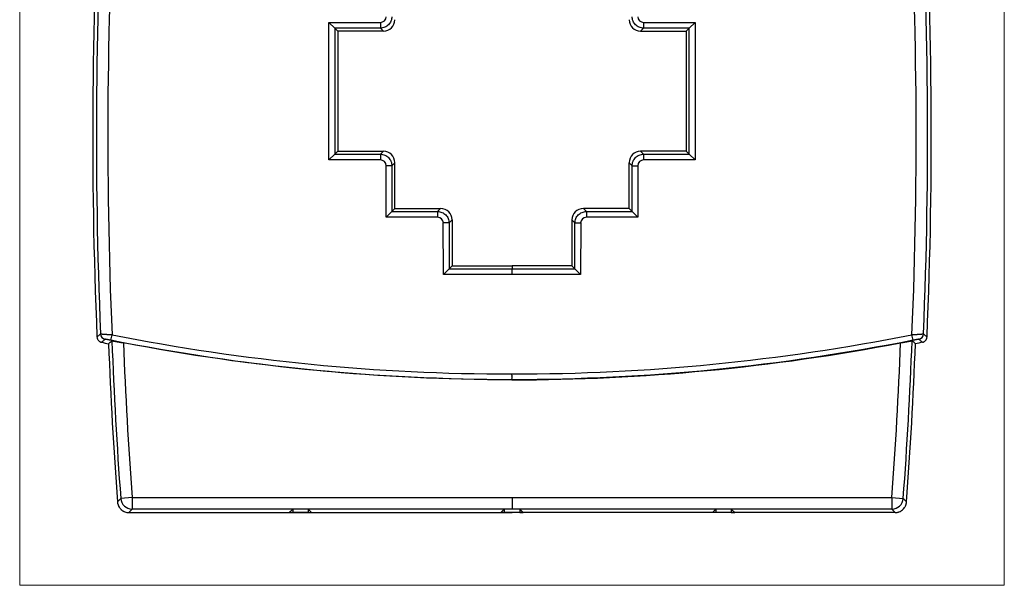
# Model space of a CAD drawing. Header units: millimetres. Extents: x 32 to 397, y 27 to 270.
# Tile 21 of 26: x 311 to 397, y 97 to 147. Entities that reach past the tile are written whole.
import ezdxf

# ---------------------------------------------------------------- set-up
doc = ezdxf.new("R2010")
doc.units = ezdxf.units.MM
doc.layers.add('1', color=7, linetype='Continuous', true_color=0xffffff)

msp = doc.modelspace()

# ---------------------------------------------------------------- linework, layer by layer
at = {"layer": '1', "color": 8, "linetype": 'Continuous', "lineweight": 18}
for p, q in [((311.33, 97.108), (311.33, 199.892)), ((397.42, 199.892), (397.42, 97.108)), ((311.33, 97.108), (397.42, 97.108))]:
    msp.add_line(p, q, dxfattribs=at)
at = {"layer": '1', "color": 18, "linetype": 'Continuous', "lineweight": 25}
for p, q in [((338.37, 146.285), (342.869, 146.286)), ((338.87, 145.785), (338.37, 146.285)), ((338.372, 134.265), (338.37, 146.285)), ((342.869, 145.786), (338.87, 145.785)), ((338.87, 145.785), (339.135, 145.52)), ((338.87, 145.785), (338.872, 134.765)), ((343.134, 145.521), (339.135, 145.52)), ((339.135, 145.52), (339.137, 135.03)), ((342.869, 146.286), (342.869, 145.786)), ((343.134, 145.521), (342.869, 145.786)), ((365.616, 145.521), (365.881, 145.786)), ((365.616, 145.521), (369.615, 145.52)), ((365.881, 146.286), (365.881, 145.786)), ((365.881, 146.286), (370.38, 146.285)), ((369.88, 145.785), (365.881, 145.786)), ((369.615, 145.52), (369.613, 135.03)), ((369.88, 145.785), (369.615, 145.52)), ((369.878, 134.765), (369.88, 145.785)), ((370.38, 146.285), (369.88, 145.785)), ((370.38, 146.285), (370.378, 134.265)), ((338.872, 134.765), (338.372, 134.265)), ((338.872, 134.765), (339.137, 135.03)), ((338.872, 134.765), (342.871, 134.765)), ((339.137, 135.03), (343.136, 135.031)), ((342.871, 134.765), (343.136, 135.031)), ((342.871, 134.765), (342.871, 134.265)), ((369.613, 135.03), (365.614, 135.031)), ((365.879, 134.765), (365.614, 135.031)), ((365.879, 134.765), (369.878, 134.765)), ((365.879, 134.765), (365.879, 134.265)), ((369.878, 134.765), (369.613, 135.03)), ((370.378, 134.265), (369.878, 134.765)), ((342.871, 134.265), (338.372, 134.265)), ((343.871, 133.766), (343.371, 133.766)), ((343.372, 129.264), (343.371, 133.766)), ((344.136, 134.031), (343.871, 133.766)), ((343.871, 133.766), (343.871, 129.764)), ((344.137, 130.029), (344.136, 134.031)), ((364.613, 130.029), (364.614, 134.031)), ((364.614, 134.031), (364.879, 133.766)), ((364.879, 129.764), (364.879, 133.766)), ((364.879, 133.766), (365.379, 133.766)), ((365.379, 133.766), (365.378, 129.264)), ((370.378, 134.265), (365.879, 134.265)), ((343.871, 129.764), (344.137, 130.029)), ((344.137, 130.029), (348.137, 130.027)), ((347.872, 129.761), (348.137, 130.027)), ((364.613, 130.029), (360.613, 130.027)), ((360.878, 129.761), (360.613, 130.027)), ((364.879, 129.764), (364.613, 130.029)), ((343.871, 129.764), (343.372, 129.264)), ((347.872, 129.261), (343.372, 129.264)), ((343.871, 129.764), (347.872, 129.761)), ((347.872, 129.761), (347.872, 129.261)), ((360.878, 129.761), (364.879, 129.764)), ((360.878, 129.761), (360.878, 129.261)), ((365.378, 129.264), (360.878, 129.261)), ((364.879, 129.764), (365.378, 129.264)), ((348.871, 128.762), (348.371, 128.762)), ((348.372, 124.263), (348.371, 128.762)), ((349.136, 129.027), (348.871, 128.762)), ((348.871, 128.762), (348.872, 124.763)), ((349.136, 129.027), (349.137, 125.028)), ((359.614, 129.027), (359.613, 125.028)), ((359.614, 129.027), (359.879, 128.762)), ((359.878, 124.763), (359.879, 128.762)), ((359.879, 128.762), (360.379, 128.762)), ((360.379, 128.762), (360.378, 124.263)), ((348.872, 124.763), (349.137, 125.028)), ((349.137, 125.028), (354.375, 125.029)), ((359.613, 125.028), (354.375, 125.029)), ((354.375, 125.029), (354.375, 124.764)), ((359.878, 124.763), (359.613, 125.028)), ((348.872, 124.763), (348.372, 124.263)), ((354.375, 124.264), (348.372, 124.263)), ((348.872, 124.763), (354.375, 124.764)), ((354.375, 124.764), (359.878, 124.763)), ((360.378, 124.263), (354.375, 124.264)), ((359.878, 124.763), (360.378, 124.263)), ((319.308, 118.51), (319.405, 119.001)), ((389.442, 118.51), (389.345, 119.001)), ((321.162, 104.766), (320.165, 104.692)), ((321.162, 104.766), (354.375, 104.772)), ((321.162, 104.766), (321.162, 103.766)), ((354.375, 104.772), (354.375, 103.772)), ((354.375, 104.772), (387.588, 104.766)), ((387.588, 104.766), (387.588, 103.766)), ((387.588, 104.766), (388.585, 104.692)), ((320.879, 103.46), (354.375, 103.466)), ((335.2, 103.768), (321.162, 103.766)), ((335.2, 103.768), (334.898, 103.466)), ((335.2, 103.466), (334.898, 103.466)), ((336.55, 103.769), (335.2, 103.768)), ((335.2, 103.768), (335.2, 103.466)), ((336.55, 103.466), (335.2, 103.466)), ((353.7, 103.772), (336.55, 103.769)), ((336.55, 103.769), (336.852, 103.466)), ((336.55, 103.769), (336.55, 103.466)), ((336.55, 103.466), (336.852, 103.466)), ((353.7, 103.772), (353.395, 103.466)), ((353.7, 103.466), (353.395, 103.466)), ((353.7, 103.772), (353.7, 103.466)), ((354.375, 103.772), (353.7, 103.772)), ((355.05, 103.466), (353.7, 103.466)), ((355.05, 103.772), (354.375, 103.772)), ((387.871, 103.46), (354.375, 103.466)), ((355.05, 103.772), (355.355, 103.466)), ((355.05, 103.772), (355.05, 103.466)), ((372.2, 103.769), (355.05, 103.772)), ((355.05, 103.466), (355.355, 103.466)), ((372.2, 103.769), (371.898, 103.466)), ((372.2, 103.466), (371.898, 103.466)), ((372.2, 103.769), (372.2, 103.466)), ((373.55, 103.768), (372.2, 103.769)), ((373.55, 103.466), (372.2, 103.466)), ((373.55, 103.768), (373.55, 103.466)), ((373.55, 103.768), (373.852, 103.466)), ((387.588, 103.766), (373.55, 103.768)), ((373.55, 103.466), (373.852, 103.466))]:
    msp.add_line(p, q, dxfattribs=at)
for centre, radius, start, end in [((726.718, 136.381), 409.007, 176.50405, 182.46297), ((726.718, 136.381), 408.684, 176.53897, 182.42745), ((726.718, 136.381), 407.684, 176.52183, 182.44337), ((-17.968, 136.381), 407.684, 357.55663, 3.47817), ((-17.968, 136.381), 408.684, 357.57255, 3.46103), ((-17.968, 136.381), 409.007, 357.53703, 3.49595), ((694.752, 132.512), 375.925, 182.17976, 184.29089), ((694.752, 132.512), 375.619, 182.14292, 184.24749), ((694.752, 132.512), 374.619, 182.176, 184.24749), ((13.998, 132.512), 374.619, 355.75251, 357.824), ((13.998, 132.512), 375.619, 355.75251, 357.85708), ((13.998, 132.512), 375.925, 355.70911, 357.82024)]:
    msp.add_arc(centre, radius, start, end, dxfattribs=at)
for centre, major_axis, ratio, start_param, end_param in [((342.868, 146.786), (0.354, -0.354), 0.999805, 5.497885, 7.068486), ((343.134, 146.521), (0.707, -0.707), 0.999805, 5.497885, 7.068486), ((365.616, 146.521), (-0.707, -0.707), 0.999805, 5.497885, 7.068486), ((365.882, 146.786), (-0.354, -0.354), 0.999805, 5.497885, 7.068486), ((343.136, 134.031), (-0.707, -0.707), 0.999805, 2.356292, 3.926893), ((365.614, 134.031), (0.707, -0.707), 0.999805, 2.356292, 3.926893), ((342.871, 133.765), (-0.354, -0.354), 0.999805, 2.356292, 3.926893), ((365.879, 133.765), (0.354, -0.354), 0.999805, 2.356292, 3.926893), ((348.136, 129.027), (0.707, 0.707), 0.999805, 5.498296, 7.068075), ((360.614, 129.027), (-0.707, 0.707), 0.999805, 5.498296, 7.068075), ((347.871, 128.761), (0.354, 0.354), 0.999805, 5.498296, 7.068075), ((360.879, 128.761), (-0.354, 0.354), 0.999805, 5.498296, 7.068075), ((354.375, 124.264), (0, 0.5), 0.000351, 0.01416, 1.570796), ((318.901, 119.093), (0.325, -0.38), 0.999754, 4.047574, 5.377204), ((389.849, 119.093), (-0.325, -0.38), 0.999754, 0.905982, 2.235611), ((321.162, 104.766), (0.733, -0.68), 0.999716, 3.964111, 5.460667), ((387.588, 104.766), (0.733, 0.68), 0.999716, 3.964111, 5.460667)]:
    msp.add_ellipse(centre, major_axis=major_axis, ratio=ratio, start_param=start_param, end_param=end_param, dxfattribs=at)
for points, knots in [([(343.868, 146.786), (343.868, 146.721), (343.862, 146.655), (343.836, 146.527), (343.817, 146.464), (343.767, 146.343), (343.736, 146.285), (343.664, 146.176), (343.622, 146.125), (343.529, 146.033), (343.478, 145.991), (343.37, 145.918), (343.312, 145.887), (343.191, 145.837), (343.128, 145.818), (343, 145.793), (342.934, 145.786), (342.869, 145.786)], [0, 0, 0, 0, 0.125, 0.125, 0.25, 0.25, 0.375, 0.375, 0.5, 0.5, 0.625, 0.625, 0.75, 0.75, 0.875, 0.875, 1, 1, 1, 1]), ([(365.881, 145.786), (365.816, 145.786), (365.75, 145.793), (365.622, 145.818), (365.559, 145.837), (365.438, 145.887), (365.38, 145.918), (365.272, 145.991), (365.221, 146.033), (365.128, 146.125), (365.086, 146.176), (365.014, 146.285), (364.983, 146.343), (364.933, 146.464), (364.914, 146.527), (364.888, 146.655), (364.882, 146.721), (364.882, 146.786)], [0, 0, 0, 0, 0.125, 0.125, 0.25, 0.25, 0.375, 0.375, 0.5, 0.5, 0.625, 0.625, 0.75, 0.75, 0.875, 0.875, 1, 1, 1, 1]), ([(342.871, 134.765), (342.936, 134.765), (343.001, 134.759), (343.13, 134.733), (343.193, 134.714), (343.314, 134.664), (343.372, 134.633), (343.48, 134.561), (343.531, 134.519), (343.624, 134.426), (343.666, 134.375), (343.738, 134.267), (343.769, 134.209), (343.819, 134.088), (343.839, 134.025), (343.864, 133.897), (343.871, 133.831), (343.871, 133.766)], [0, 0, 0, 0, 0.125, 0.125, 0.25, 0.25, 0.375, 0.375, 0.5, 0.5, 0.625, 0.625, 0.75, 0.75, 0.875, 0.875, 1, 1, 1, 1]), ([(364.879, 133.766), (364.879, 133.831), (364.886, 133.897), (364.911, 134.025), (364.931, 134.088), (364.981, 134.209), (365.012, 134.267), (365.084, 134.375), (365.126, 134.426), (365.219, 134.519), (365.27, 134.561), (365.378, 134.633), (365.436, 134.664), (365.557, 134.714), (365.62, 134.733), (365.749, 134.759), (365.814, 134.765), (365.879, 134.765)], [0, 0, 0, 0, 0.125, 0.125, 0.25, 0.25, 0.375, 0.375, 0.5, 0.5, 0.625, 0.625, 0.75, 0.75, 0.875, 0.875, 1, 1, 1, 1]), ([(347.872, 129.761), (347.937, 129.761), (348.003, 129.755), (348.131, 129.729), (348.194, 129.71), (348.315, 129.66), (348.373, 129.629), (348.481, 129.556), (348.532, 129.515), (348.625, 129.422), (348.666, 129.371), (348.739, 129.262), (348.77, 129.205), (348.82, 129.084), (348.839, 129.021), (348.865, 128.893), (348.871, 128.827), (348.871, 128.762)], [0, 0, 0, 0, 0.125, 0.125, 0.25, 0.25, 0.375, 0.375, 0.5, 0.5, 0.625, 0.625, 0.75, 0.75, 0.875, 0.875, 1, 1, 1, 1]), ([(359.879, 128.762), (359.879, 128.827), (359.885, 128.893), (359.911, 129.021), (359.93, 129.084), (359.98, 129.205), (360.011, 129.262), (360.084, 129.371), (360.125, 129.422), (360.218, 129.515), (360.269, 129.556), (360.377, 129.629), (360.435, 129.66), (360.556, 129.71), (360.619, 129.729), (360.747, 129.755), (360.813, 129.761), (360.878, 129.761)], [0, 0, 0, 0, 0.125, 0.125, 0.25, 0.25, 0.375, 0.375, 0.5, 0.5, 0.625, 0.625, 0.75, 0.75, 0.875, 0.875, 1, 1, 1, 1]), ([(318.089, 118.805), (318.127, 118.836), (318.164, 118.868), (318.268, 118.957), (318.335, 119.014), (318.401, 119.072)], [0, 0, 0, 0, 0.357415, 0.357415, 1, 1, 1, 1]), ([(318.089, 118.805), (318.091, 118.777), (318.098, 118.722), (318.113, 118.669), (318.134, 118.617), (318.146, 118.592), (318.174, 118.545), (318.19, 118.523), (318.218, 118.491), (318.227, 118.481), (318.247, 118.461), (318.257, 118.452), (318.289, 118.425), (318.311, 118.41), (318.347, 118.388), (318.359, 118.382), (318.384, 118.37), (318.397, 118.364), (318.436, 118.349), (318.462, 118.342), (318.489, 118.336)], [0, 0, 0, 0, 0.125, 0.25, 0.25, 0.375, 0.375, 0.5, 0.5, 0.5625, 0.5625, 0.625, 0.625, 0.75, 0.75, 0.8125, 0.8125, 0.875, 0.875, 1, 1, 1, 1]), ([(318.401, 119.072), (318.402, 119.072), (318.402, 119.072), (318.402, 119.072), (318.403, 119.072), (318.405, 119.072), (318.406, 119.072), (318.408, 119.072), (318.41, 119.072), (318.412, 119.072), (318.415, 119.071), (318.418, 119.071), (318.421, 119.071), (318.424, 119.071), (318.428, 119.071), (318.432, 119.07), (318.437, 119.07), (318.442, 119.07), (318.447, 119.069), (318.453, 119.069), (318.459, 119.068), (318.465, 119.068), (318.471, 119.067), (318.478, 119.067), (318.486, 119.066), (318.494, 119.066), (318.502, 119.065), (318.51, 119.064), (318.519, 119.064), (318.529, 119.063), (318.538, 119.062), (318.548, 119.062), (318.559, 119.061), (318.57, 119.06), (318.581, 119.059), (318.593, 119.058), (318.605, 119.058), (318.618, 119.057), (318.631, 119.056), (318.644, 119.055), (318.658, 119.054), (318.672, 119.053), (318.687, 119.052), (318.702, 119.051), (318.717, 119.05), (318.733, 119.049), (318.749, 119.047), (318.766, 119.046), (318.783, 119.045), (318.801, 119.044), (318.819, 119.043), (318.837, 119.041), (318.856, 119.04), (318.875, 119.039), (318.894, 119.038), (318.914, 119.036), (318.934, 119.035), (318.955, 119.033), (318.976, 119.032), (318.997, 119.03), (319.019, 119.029), (319.041, 119.027), (319.064, 119.026), (319.086, 119.024), (319.109, 119.023), (319.133, 119.021), (319.156, 119.019), (319.18, 119.018), (319.204, 119.016), (319.229, 119.014), (319.253, 119.012), (319.278, 119.011), (319.303, 119.009), (319.328, 119.007), (319.354, 119.005), (319.379, 119.003), (319.397, 119.002), (319.405, 119.001)], [0, 0, 0, 0, 0.010105, 0.020297, 0.030574, 0.040937, 0.051387, 0.061923, 0.072545, 0.083254, 0.094049, 0.10493, 0.115898, 0.126953, 0.138095, 0.149323, 0.160638, 0.17204, 0.183529, 0.195104, 0.206767, 0.218517, 0.230354, 0.242279, 0.25429, 0.266389, 0.278575, 0.290849, 0.303209, 0.315658, 0.328194, 0.340817, 0.353528, 0.366327, 0.379213, 0.392187, 0.405249, 0.418398, 0.431635, 0.44496, 0.458373, 0.471874, 0.485463, 0.49914, 0.512904, 0.526757, 0.540698, 0.554727, 0.568844, 0.583049, 0.597343, 0.611724, 0.626194, 0.640752, 0.655399, 0.670133, 0.684956, 0.699868, 0.714867, 0.729955, 0.745132, 0.760397, 0.77575, 0.791192, 0.806723, 0.822342, 0.83805, 0.853846, 0.86973, 0.885704, 0.901766, 0.917916, 0.934156, 0.950484, 0.9669, 0.983406, 1, 1, 1, 1]), ([(389.345, 119.001), (389.35, 119.001), (389.361, 119.002), (389.377, 119.003), (389.393, 119.005), (389.409, 119.006), (389.425, 119.007), (389.441, 119.008), (389.457, 119.009), (389.473, 119.011), (389.489, 119.012), (389.504, 119.013), (389.52, 119.014), (389.535, 119.015), (389.551, 119.016), (389.566, 119.017), (389.581, 119.018), (389.596, 119.02), (389.611, 119.021), (389.626, 119.022), (389.64, 119.023), (389.655, 119.024), (389.669, 119.025), (389.683, 119.026), (389.698, 119.027), (389.712, 119.028), (389.726, 119.029), (389.739, 119.03), (389.753, 119.031), (389.766, 119.031), (389.78, 119.032), (389.793, 119.033), (389.806, 119.034), (389.819, 119.035), (389.832, 119.036), (389.844, 119.037), (389.857, 119.038), (389.869, 119.038), (389.881, 119.039), (389.893, 119.04), (389.905, 119.041), (389.917, 119.042), (389.928, 119.043), (389.94, 119.043), (389.951, 119.044), (389.962, 119.045), (389.973, 119.046), (389.984, 119.046), (389.994, 119.047), (390.005, 119.048), (390.015, 119.048), (390.025, 119.049), (390.035, 119.05), (390.045, 119.051), (390.054, 119.051), (390.064, 119.052), (390.073, 119.052), (390.082, 119.053), (390.091, 119.054), (390.1, 119.054), (390.109, 119.055), (390.117, 119.056), (390.125, 119.056), (390.133, 119.057), (390.141, 119.057), (390.149, 119.058), (390.157, 119.058), (390.164, 119.059), (390.171, 119.059), (390.179, 119.06), (390.186, 119.06), (390.192, 119.061), (390.199, 119.061), (390.205, 119.062), (390.212, 119.062), (390.218, 119.063), (390.224, 119.063), (390.23, 119.064), (390.236, 119.064), (390.241, 119.065), (390.246, 119.065), (390.252, 119.065), (390.257, 119.066), (390.262, 119.066), (390.266, 119.066), (390.271, 119.067), (390.276, 119.067), (390.28, 119.067), (390.284, 119.068), (390.288, 119.068), (390.292, 119.068), (390.296, 119.069), (390.299, 119.069), (390.303, 119.069), (390.306, 119.069), (390.309, 119.07), (390.312, 119.07), (390.315, 119.07), (390.318, 119.07), (390.321, 119.07), (390.323, 119.071), (390.326, 119.071), (390.328, 119.071), (390.33, 119.071), (390.332, 119.071), (390.334, 119.071), (390.336, 119.071), (390.337, 119.072), (390.339, 119.072), (390.34, 119.072), (390.342, 119.072), (390.343, 119.072), (390.344, 119.072), (390.345, 119.072), (390.346, 119.072), (390.346, 119.072), (390.347, 119.072), (390.348, 119.072), (390.348, 119.072), (390.348, 119.072), (390.348, 119.072), (390.349, 119.072)], [0, 0, 0, 0, 0.010469, 0.020903, 0.031301, 0.041664, 0.051992, 0.062285, 0.072542, 0.082764, 0.092951, 0.103103, 0.11322, 0.123301, 0.133347, 0.143358, 0.153334, 0.163275, 0.17318, 0.18305, 0.192885, 0.202685, 0.21245, 0.222179, 0.231874, 0.241533, 0.251157, 0.260746, 0.2703, 0.279819, 0.289302, 0.298751, 0.308164, 0.317542, 0.326886, 0.336194, 0.345467, 0.354705, 0.363907, 0.373075, 0.382208, 0.391306, 0.400368, 0.409396, 0.418388, 0.427346, 0.436268, 0.445156, 0.454008, 0.462826, 0.471609, 0.480356, 0.489069, 0.497746, 0.506389, 0.514997, 0.523569, 0.532107, 0.54061, 0.549078, 0.557511, 0.565909, 0.574272, 0.582601, 0.590894, 0.599153, 0.607377, 0.615566, 0.62372, 0.631839, 0.639923, 0.647973, 0.655988, 0.663968, 0.671913, 0.679824, 0.687699, 0.69554, 0.703346, 0.711118, 0.718855, 0.726557, 0.734224, 0.741857, 0.749455, 0.757018, 0.764547, 0.772041, 0.7795, 0.786925, 0.794315, 0.801671, 0.808992, 0.816278, 0.82353, 0.830748, 0.83793, 0.845079, 0.852193, 0.859272, 0.866317, 0.873327, 0.880303, 0.887245, 0.894152, 0.901025, 0.907863, 0.914667, 0.921437, 0.928172, 0.934873, 0.94154, 0.948172, 0.95477, 0.961334, 0.967864, 0.97436, 0.980821, 0.987248, 0.993641, 1, 1, 1, 1]), ([(390.261, 118.336), (390.288, 118.342), (390.341, 118.357), (390.391, 118.381), (390.439, 118.409), (390.461, 118.425), (390.504, 118.461), (390.523, 118.48), (390.55, 118.512), (390.559, 118.523), (390.575, 118.545), (390.583, 118.557), (390.604, 118.592), (390.616, 118.617), (390.631, 118.656), (390.636, 118.669), (390.644, 118.695), (390.647, 118.709), (390.656, 118.749), (390.659, 118.777), (390.661, 118.805)], [0, 0, 0, 0, 0.125, 0.25, 0.25, 0.375, 0.375, 0.5, 0.5, 0.5625, 0.5625, 0.625, 0.625, 0.75, 0.75, 0.8125, 0.8125, 0.875, 0.875, 1, 1, 1, 1]), ([(390.349, 119.072), (390.415, 119.014), (390.482, 118.957), (390.586, 118.868), (390.623, 118.836), (390.661, 118.805)], [0, 0, 0, 0, 0.642585, 0.642585, 1, 1, 1, 1]), ([(318.802, 118.603), (318.769, 118.574), (318.735, 118.545), (318.666, 118.487), (318.631, 118.457), (318.56, 118.396), (318.525, 118.366), (318.489, 118.336)], [0, 0, 0, 0, 0.322186, 0.322186, 0.661093, 0.661093, 1, 1, 1, 1]), ([(319.308, 118.511), (319.304, 118.511), (319.296, 118.513), (319.285, 118.515), (319.274, 118.517), (319.262, 118.52), (319.251, 118.522), (319.24, 118.524), (319.228, 118.526), (319.217, 118.528), (319.206, 118.531), (319.195, 118.533), (319.184, 118.535), (319.173, 118.537), (319.162, 118.539), (319.151, 118.541), (319.141, 118.543), (319.13, 118.545), (319.093, 118.553), (319.031, 118.564), (318.967, 118.576), (318.922, 118.584), (318.892, 118.59), (318.866, 118.594), (318.848, 118.597), (318.836, 118.599), (318.828, 118.6), (318.822, 118.601), (318.816, 118.602), (318.811, 118.602), (318.808, 118.603), (318.805, 118.603), (318.803, 118.603), (318.803, 118.603), (318.802, 118.603)], [0, 0, 0, 0, 0.014899, 0.029738, 0.044523, 0.059261, 0.07396, 0.088626, 0.103266, 0.117888, 0.132499, 0.147105, 0.161715, 0.176335, 0.190973, 0.205635, 0.220329, 0.235061, 0.24984, 0.375183, 0.499328, 0.562533, 0.624832, 0.68684, 0.749181, 0.777439, 0.805468, 0.833322, 0.861058, 0.888735, 0.91641, 0.944141, 0.971985, 1, 1, 1, 1]), ([(319.1, 118.214), (319.149, 118.256), (319.198, 118.298), (319.297, 118.382), (319.347, 118.424), (319.396, 118.467)], [0, 0, 0, 0, 0.5, 0.5, 1, 1, 1, 1]), ([(319.396, 118.467), (319.397, 118.467), (319.405, 118.467), (319.426, 118.465), (319.434, 118.464), (319.449, 118.461), (319.455, 118.461), (319.467, 118.459), (319.473, 118.458), (319.506, 118.453), (319.537, 118.448), (319.584, 118.44), (319.594, 118.438), (319.614, 118.434), (319.624, 118.433), (319.656, 118.427), (319.678, 118.423), (319.748, 118.411), (319.799, 118.401), (319.867, 118.389), (319.881, 118.386), (319.909, 118.381), (319.952, 118.373), (320.025, 118.36), (320.086, 118.348), (320.147, 118.337), (320.179, 118.331), (320.274, 118.313), (320.339, 118.3), (320.403, 118.288)], [0, 0, 0, 0, 0.125, 0.125, 0.1875, 0.1875, 0.21875, 0.21875, 0.25, 0.25, 0.375, 0.375, 0.40625, 0.40625, 0.4375, 0.4375, 0.5, 0.5, 0.625, 0.625, 0.65625, 0.65625, 0.6875, 0.75, 0.8125, 0.8125, 0.875, 0.875, 1, 1, 1, 1]), ([(354.375, 115.059), (354.375, 115.059), (354.375, 115.059), (343.003, 115.059), (331.578, 116.146), (320.403, 118.288)], [0, 0, 0, 0, 0.000006, 0.000006, 1, 1, 1, 1]), ([(354.375, 115.059), (354.375, 115.059), (354.375, 115.059), (365.747, 115.059), (377.172, 116.146), (388.347, 118.288)], [0, 0, 0, 0, 0.000006, 0.000006, 1, 1, 1, 1]), ([(388.347, 118.288), (388.411, 118.3), (388.475, 118.313), (388.57, 118.33), (388.601, 118.336), (388.647, 118.345), (388.663, 118.348), (388.694, 118.354), (388.709, 118.357), (388.784, 118.371), (388.841, 118.381), (388.922, 118.396), (388.949, 118.401), (388.987, 118.408), (389, 118.41), (389.024, 118.415), (389.036, 118.417), (389.095, 118.427), (389.137, 118.435), (389.184, 118.443), (389.193, 118.444), (389.21, 118.447), (389.219, 118.448), (389.243, 118.452), (389.257, 118.455), (389.296, 118.461), (389.317, 118.464), (389.334, 118.466), (389.338, 118.466), (389.343, 118.467), (389.35, 118.467), (389.353, 118.467), (389.354, 118.467)], [0, 0, 0, 0, 0.125, 0.125, 0.1875, 0.1875, 0.21875, 0.21875, 0.25, 0.25, 0.375, 0.375, 0.4375, 0.4375, 0.46875, 0.46875, 0.5, 0.5, 0.625, 0.625, 0.65625, 0.65625, 0.6875, 0.6875, 0.75, 0.75, 0.875, 0.875, 0.90625, 0.90625, 0.9375, 1, 1, 1, 1]), ([(389.65, 118.214), (389.601, 118.256), (389.552, 118.298), (389.453, 118.382), (389.403, 118.424), (389.354, 118.467)], [0, 0, 0, 0, 0.5, 0.5, 1, 1, 1, 1]), ([(389.948, 118.603), (389.948, 118.603), (389.947, 118.603), (389.947, 118.603), (389.946, 118.603), (389.945, 118.603), (389.943, 118.603), (389.942, 118.603), (389.94, 118.603), (389.938, 118.602), (389.935, 118.602), (389.932, 118.602), (389.929, 118.601), (389.926, 118.601), (389.923, 118.6), (389.919, 118.6), (389.915, 118.599), (389.91, 118.598), (389.901, 118.597), (389.885, 118.594), (389.858, 118.59), (389.828, 118.584), (389.795, 118.578), (389.758, 118.571), (389.718, 118.564), (389.676, 118.556), (389.64, 118.549), (389.611, 118.544), (389.591, 118.54), (389.57, 118.536), (389.549, 118.532), (389.528, 118.527), (389.507, 118.523), (389.485, 118.519), (389.464, 118.515), (389.449, 118.512), (389.442, 118.511)], [0, 0, 0, 0, 0.014859, 0.029655, 0.044396, 0.059092, 0.07375, 0.088378, 0.102985, 0.117581, 0.132172, 0.146768, 0.161378, 0.176009, 0.190671, 0.205372, 0.22012, 0.234923, 0.24979, 0.312417, 0.374518, 0.436714, 0.499625, 0.562126, 0.624223, 0.686495, 0.749516, 0.777521, 0.80537, 0.833111, 0.860792, 0.888462, 0.916169, 0.943963, 0.97189, 1, 1, 1, 1]), ([(390.261, 118.336), (390.227, 118.365), (390.193, 118.393), (390.124, 118.452), (390.089, 118.482), (390.018, 118.542), (389.983, 118.573), (389.948, 118.603)], [0, 0, 0, 0, 0.322186, 0.322186, 0.661093, 0.661093, 1, 1, 1, 1]), ([(319.881, 104.385), (319.892, 104.397), (319.903, 104.408), (319.957, 104.467), (320, 104.513), (320.084, 104.604), (320.124, 104.648), (320.165, 104.692)], [0, 0, 0, 0, 0.114139, 0.114139, 0.570697, 0.570697, 1, 1, 1, 1]), ([(319.881, 104.385), (319.886, 104.322), (319.897, 104.261), (319.921, 104.171), (319.93, 104.142), (319.946, 104.098), (319.952, 104.083), (319.964, 104.054), (319.971, 104.04), (320.005, 103.97), (320.037, 103.917), (320.092, 103.842), (320.112, 103.817), (320.143, 103.782), (320.154, 103.771), (320.176, 103.748), (320.187, 103.738), (320.244, 103.685), (320.293, 103.647), (320.359, 103.605), (320.372, 103.597), (320.4, 103.582), (320.413, 103.575), (320.455, 103.553), (320.484, 103.541), (320.571, 103.507), (320.63, 103.489), (320.722, 103.472), (320.753, 103.467), (320.816, 103.461), (320.847, 103.46), (320.879, 103.46)], [0, 0, 0, 0, 0.125, 0.125, 0.1875, 0.1875, 0.21875, 0.21875, 0.25, 0.25, 0.375, 0.375, 0.4375, 0.4375, 0.46875, 0.46875, 0.5, 0.5, 0.625, 0.625, 0.65625, 0.65625, 0.6875, 0.6875, 0.75, 0.75, 0.875, 0.875, 0.9375, 0.9375, 1, 1, 1, 1]), ([(387.871, 103.46), (387.934, 103.46), (387.996, 103.466), (388.088, 103.483), (388.118, 103.49), (388.163, 103.503), (388.178, 103.508), (388.207, 103.518), (388.222, 103.523), (388.295, 103.552), (388.35, 103.58), (388.429, 103.629), (388.455, 103.647), (388.492, 103.676), (388.504, 103.686), (388.528, 103.706), (388.54, 103.716), (388.597, 103.769), (388.638, 103.815), (388.685, 103.878), (388.694, 103.89), (388.711, 103.916), (388.719, 103.93), (388.744, 103.97), (388.759, 103.997), (388.799, 104.081), (388.821, 104.139), (388.845, 104.23), (388.852, 104.261), (388.862, 104.323), (388.866, 104.354), (388.869, 104.385)], [0, 0, 0, 0, 0.125, 0.125, 0.1875, 0.1875, 0.21875, 0.21875, 0.25, 0.25, 0.375, 0.375, 0.4375, 0.4375, 0.46875, 0.46875, 0.5, 0.5, 0.625, 0.625, 0.65625, 0.65625, 0.6875, 0.6875, 0.75, 0.75, 0.875, 0.875, 0.9375, 0.9375, 1, 1, 1, 1]), ([(388.585, 104.692), (388.59, 104.686), (388.596, 104.68), (388.645, 104.627), (388.688, 104.581), (388.777, 104.484), (388.823, 104.435), (388.869, 104.385)], [0, 0, 0, 0, 0.05805, 0.05805, 0.514607, 0.514607, 1, 1, 1, 1]), ([(321.162, 103.766), (321.118, 103.718), (321.073, 103.669), (320.978, 103.568), (320.928, 103.514), (320.879, 103.46)], [0, 0, 0, 0, 0.47281, 0.47281, 1, 1, 1, 1]), ([(387.871, 103.46), (387.822, 103.514), (387.772, 103.568), (387.677, 103.669), (387.632, 103.718), (387.588, 103.766)], [0, 0, 0, 0, 0.52719, 0.52719, 1, 1, 1, 1])]:
    msp.add_open_spline(points, degree=3, knots=knots, dxfattribs=at)
for points in [[(319.405, 119.001), (330.949, 116.712), (342.606, 115.568), (354.375, 115.568)], [(354.375, 115.568), (366.144, 115.568), (377.801, 116.712), (389.345, 119.001)], [(318.489, 118.336), (318.693, 118.295), (318.896, 118.254), (319.1, 118.214)], [(354.375, 115.068), (342.632, 115.068), (330.831, 116.227), (319.308, 118.511)], [(389.442, 118.511), (377.919, 116.227), (366.119, 115.068), (354.375, 115.068)], [(390.261, 118.336), (390.057, 118.295), (389.854, 118.254), (389.65, 118.214)], [(354.375, 115.059), (354.375, 115.062), (354.375, 115.065), (354.375, 115.068)]]:
    msp.add_open_spline(points, degree=3, dxfattribs=at)
msp.add_rational_spline([(354.375, 115.068), (354.375, 115.077), (354.375, 115.568)], [1, 0.713250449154, 1], degree=2, dxfattribs=at)

doc.saveas('drawing.dxf')
